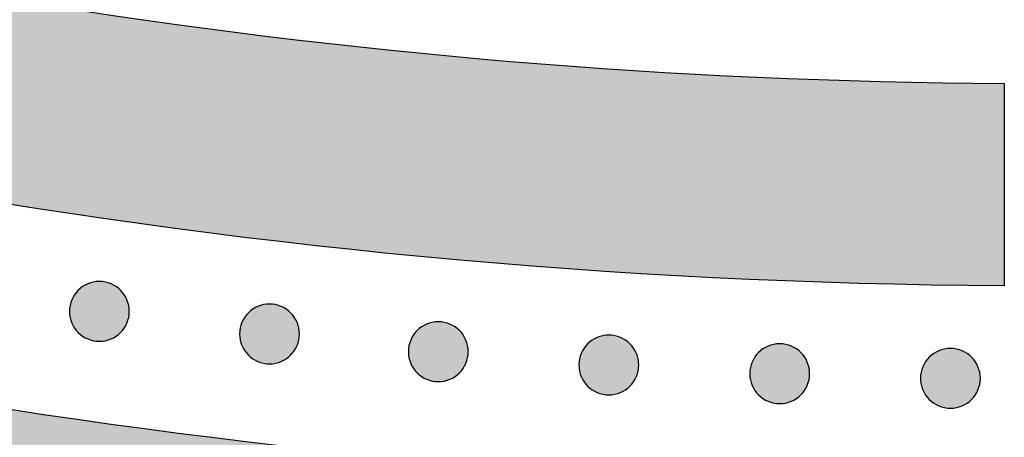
# Model space of a CAD drawing. Header units: millimetres. Extents: x -3873 to -97, y 912 to 4165.
# Tile 75 of 256: x -3389 to -3330, y 1060 to 1085. Entities that reach past the tile are written whole.
import ezdxf

# ---------------------------------------------------------------- set-up
doc = ezdxf.new("R2010")
doc.units = ezdxf.units.MM
doc.layers.add('pattern', color=7, linetype='Continuous', true_color=0x000000)

msp = doc.modelspace()

# ---------------------------------------------------------------- hatches: boundary and pattern name
at = {"layer": 'pattern'}
for points in [[(-3548.691, 1152.7), (-3542.831, 1148.543), (-3536.876, 1144.488), (-3530.828, 1140.537), (-3524.69, 1136.694), (-3518.465, 1132.962), (-3512.156, 1129.344), (-3505.766, 1125.842), (-3499.298, 1122.458), (-3492.755, 1119.196), (-3486.142, 1116.058), (-3479.461, 1113.046), (-3472.716, 1110.162), (-3465.91, 1107.409), (-3459.049, 1104.787), (-3452.134, 1102.299), (-3445.171, 1099.947), (-3438.164, 1097.731), (-3431.115, 1095.653), (-3424.03, 1093.714), (-3416.913, 1091.915), (-3409.767, 1090.256), (-3402.597, 1088.739), (-3395.408, 1087.363), (-3388.202, 1086.129), (-3380.985, 1085.038), (-3373.76, 1084.088), (-3366.532, 1083.279), (-3359.304, 1082.613), (-3352.082, 1082.087), (-3344.868, 1081.701), (-3337.668, 1081.454), (-3330.484, 1081.345), (-3330.494, 1069.345), (-3338.889, 1069.481), (-3347.308, 1069.801), (-3355.748, 1070.305), (-3364.201, 1070.996), (-3372.662, 1071.874), (-3381.124, 1072.941), (-3389.582, 1074.197), (-3398.028, 1075.643), (-3406.457, 1077.278), (-3414.862, 1079.103), (-3423.237, 1081.118), (-3431.576, 1083.32), (-3439.872, 1085.71), (-3448.118, 1088.286), (-3456.309, 1091.047), (-3464.439, 1093.99), (-3472.501, 1097.114), (-3480.489, 1100.416), (-3488.398, 1103.893), (-3496.221, 1107.543), (-3503.954, 1111.363), (-3511.59, 1115.348), (-3519.125, 1119.496), (-3526.553, 1123.802), (-3533.869, 1128.263), (-3541.07, 1132.874), (-3548.149, 1137.631), (-3555.104, 1142.529), (-3561.93, 1147.564), (-3568.623, 1152.729), (-3575.179, 1158.022), (-3581.596, 1163.435), (-3579.453, 1163.126), (-3577.313, 1162.767), (-3575.179, 1162.358), (-3573.052, 1161.901), (-3570.934, 1161.393), (-3568.827, 1160.838), (-3566.732, 1160.233), (-3564.65, 1159.58), (-3562.584, 1158.88), (-3560.536, 1158.132), (-3558.506, 1157.339), (-3556.496, 1156.499), (-3554.508, 1155.614), (-3552.544, 1154.686), (-3550.605, 1153.714)], [(-3590.496, 1155.268), (-3584.479, 1150.146), (-3578.344, 1145.129), (-3572.093, 1140.221), (-3565.729, 1135.426), (-3559.254, 1130.747), (-3552.673, 1126.189), (-3545.988, 1121.755), (-3539.203, 1117.448), (-3532.321, 1113.271), (-3525.347, 1109.229), (-3518.284, 1105.323), (-3511.136, 1101.557), (-3503.907, 1097.933), (-3496.602, 1094.454), (-3489.226, 1091.122), (-3481.781, 1087.94), (-3474.274, 1084.909), (-3466.708, 1082.031), (-3459.089, 1079.309), (-3451.421, 1076.742), (-3443.709, 1074.333), (-3435.958, 1072.083), (-3428.173, 1069.992), (-3420.358, 1068.061), (-3412.519, 1066.291), (-3404.66, 1064.682), (-3396.786, 1063.233), (-3388.903, 1061.945), (-3381.015, 1060.817), (-3373.126, 1059.85), (-3365.242, 1059.041), (-3357.368, 1058.39), (-3359.332, 1057.462), (-3361.326, 1056.585), (-3363.346, 1055.759), (-3365.392, 1054.987), (-3367.461, 1054.269), (-3369.551, 1053.606), (-3371.659, 1052.999), (-3373.784, 1052.448), (-3375.922, 1051.956), (-3378.073, 1051.521), (-3380.233, 1051.144), (-3382.399, 1050.826), (-3384.571, 1050.567), (-3386.744, 1050.366), (-3388.918, 1050.224), (-3391.089, 1050.14), (-3403.152, 1052.182), (-3415.186, 1054.591), (-3427.176, 1057.364), (-3439.104, 1060.502), (-3450.953, 1064.003), (-3462.709, 1067.863), (-3474.353, 1072.079), (-3485.871, 1076.645), (-3497.246, 1081.556), (-3508.463, 1086.804), (-3519.507, 1092.382), (-3530.364, 1098.281), (-3541.02, 1104.492), (-3551.462, 1111.004), (-3561.677, 1117.807), (-3571.654, 1124.888), (-3573.199, 1126.507), (-3574.702, 1128.171), (-3576.163, 1129.881), (-3577.579, 1131.633), (-3578.948, 1133.427), (-3580.268, 1135.26), (-3581.539, 1137.129), (-3582.757, 1139.035), (-3583.922, 1140.973), (-3585.033, 1142.942), (-3586.088, 1144.939), (-3587.086, 1146.962), (-3588.027, 1149.009), (-3588.909, 1151.078), (-3589.732, 1153.165)], [(-3382.893, 1066.571), (-3382.921, 1066.543), (-3382.95, 1066.516), (-3382.98, 1066.49), (-3383.011, 1066.463), (-3383.042, 1066.438), (-3383.075, 1066.412), (-3383.108, 1066.388), (-3383.142, 1066.364), (-3383.177, 1066.34), (-3383.213, 1066.318), (-3383.249, 1066.296), (-3383.287, 1066.274), (-3383.325, 1066.254), (-3383.363, 1066.234), (-3383.403, 1066.216), (-3383.443, 1066.198), (-3383.484, 1066.181), (-3383.525, 1066.165), (-3383.567, 1066.149), (-3383.61, 1066.135), (-3383.653, 1066.122), (-3383.696, 1066.11), (-3383.74, 1066.099), (-3383.784, 1066.09), (-3383.829, 1066.081), (-3383.874, 1066.073), (-3383.919, 1066.067), (-3383.965, 1066.062), (-3384.01, 1066.057), (-3384.056, 1066.055), (-3384.102, 1066.053), (-3384.148, 1066.052), (-3384.194, 1066.053), (-3384.24, 1066.055), (-3384.285, 1066.058), (-3384.331, 1066.062), (-3384.377, 1066.067), (-3384.422, 1066.074), (-3384.467, 1066.081), (-3384.511, 1066.09), (-3384.556, 1066.1), (-3384.6, 1066.111), (-3384.643, 1066.123), (-3384.686, 1066.136), (-3384.728, 1066.15), (-3384.77, 1066.166), (-3384.812, 1066.182), (-3384.852, 1066.199), (-3384.893, 1066.217), (-3384.932, 1066.236), (-3384.971, 1066.255), (-3385.009, 1066.276), (-3385.046, 1066.297), (-3385.082, 1066.319), (-3385.118, 1066.342), (-3385.153, 1066.365), (-3385.187, 1066.39), (-3385.22, 1066.414), (-3385.253, 1066.44), (-3385.284, 1066.465), (-3385.315, 1066.492), (-3385.345, 1066.518), (-3385.374, 1066.545), (-3385.402, 1066.573), (-3385.43, 1066.601), (-3385.457, 1066.63), (-3385.483, 1066.66), (-3385.51, 1066.691), (-3385.535, 1066.723), (-3385.561, 1066.755), (-3385.585, 1066.788), (-3385.609, 1066.822), (-3385.633, 1066.857), (-3385.655, 1066.893), (-3385.677, 1066.93), (-3385.698, 1066.967), (-3385.719, 1067.005), (-3385.739, 1067.044), (-3385.757, 1067.083), (-3385.775, 1067.123), (-3385.792, 1067.164), (-3385.808, 1067.205), (-3385.823, 1067.247), (-3385.837, 1067.29), (-3385.851, 1067.333), (-3385.863, 1067.376), (-3385.873, 1067.42), (-3385.883, 1067.465), (-3385.892, 1067.509), (-3385.9, 1067.554), (-3385.906, 1067.599), (-3385.911, 1067.645), (-3385.915, 1067.691), (-3385.918, 1067.736), (-3385.92, 1067.782), (-3385.921, 1067.828), (-3385.92, 1067.874), (-3385.918, 1067.92), (-3385.915, 1067.966), (-3385.911, 1068.011), (-3385.906, 1068.057), (-3385.899, 1068.102), (-3385.891, 1068.147), (-3385.883, 1068.192), (-3385.873, 1068.236), (-3385.862, 1068.28), (-3385.85, 1068.323), (-3385.837, 1068.366), (-3385.822, 1068.409), (-3385.807, 1068.451), (-3385.791, 1068.492), (-3385.774, 1068.533), (-3385.756, 1068.573), (-3385.737, 1068.612), (-3385.717, 1068.651), (-3385.697, 1068.689), (-3385.676, 1068.726), (-3385.654, 1068.763), (-3385.631, 1068.798), (-3385.607, 1068.833), (-3385.583, 1068.867), (-3385.559, 1068.901), (-3385.533, 1068.933), (-3385.508, 1068.965), (-3385.481, 1068.995), (-3385.455, 1069.025), (-3385.427, 1069.054), (-3385.4, 1069.082), (-3385.372, 1069.11), (-3385.343, 1069.137), (-3385.313, 1069.164), (-3385.282, 1069.19), (-3385.25, 1069.216), (-3385.218, 1069.241), (-3385.185, 1069.265), (-3385.15, 1069.289), (-3385.115, 1069.313), (-3385.08, 1069.336), (-3385.043, 1069.357), (-3385.006, 1069.379), (-3384.968, 1069.399), (-3384.929, 1069.419), (-3384.89, 1069.438), (-3384.85, 1069.456), (-3384.809, 1069.473), (-3384.767, 1069.489), (-3384.726, 1069.504), (-3384.683, 1069.518), (-3384.64, 1069.531), (-3384.597, 1069.543), (-3384.553, 1069.554), (-3384.508, 1069.564), (-3384.464, 1069.572), (-3384.419, 1069.58), (-3384.373, 1069.586), (-3384.328, 1069.592), (-3384.282, 1069.596), (-3384.237, 1069.599), (-3384.191, 1069.6), (-3384.145, 1069.601), (-3384.099, 1069.6), (-3384.053, 1069.598), (-3384.007, 1069.595), (-3383.962, 1069.591), (-3383.916, 1069.586), (-3383.871, 1069.579), (-3383.826, 1069.572), (-3383.781, 1069.563), (-3383.737, 1069.553), (-3383.693, 1069.542), (-3383.65, 1069.53), (-3383.607, 1069.517), (-3383.564, 1069.503), (-3383.522, 1069.488), (-3383.481, 1069.471), (-3383.44, 1069.454), (-3383.4, 1069.436), (-3383.361, 1069.417), (-3383.322, 1069.398), (-3383.284, 1069.377), (-3383.247, 1069.356), (-3383.21, 1069.334), (-3383.175, 1069.311), (-3383.14, 1069.288), (-3383.106, 1069.264), (-3383.072, 1069.239), (-3383.04, 1069.214), (-3383.008, 1069.188), (-3382.978, 1069.162), (-3382.948, 1069.135), (-3382.919, 1069.108), (-3382.891, 1069.08), (-3382.863, 1069.052), (-3382.836, 1069.023), (-3382.809, 1068.993), (-3382.783, 1068.962), (-3382.757, 1068.931), (-3382.732, 1068.898), (-3382.707, 1068.865), (-3382.683, 1068.831), (-3382.66, 1068.796), (-3382.637, 1068.76), (-3382.615, 1068.723), (-3382.594, 1068.686), (-3382.574, 1068.648), (-3382.554, 1068.609), (-3382.535, 1068.57), (-3382.517, 1068.53), (-3382.5, 1068.489), (-3382.484, 1068.448), (-3382.469, 1068.406), (-3382.455, 1068.363), (-3382.442, 1068.32), (-3382.43, 1068.277), (-3382.419, 1068.233), (-3382.409, 1068.189), (-3382.401, 1068.144), (-3382.393, 1068.099), (-3382.387, 1068.054), (-3382.381, 1068.008), (-3382.377, 1067.963), (-3382.374, 1067.917), (-3382.373, 1067.871), (-3382.372, 1067.825), (-3382.373, 1067.779), (-3382.374, 1067.733), (-3382.377, 1067.687), (-3382.382, 1067.642), (-3382.387, 1067.596), (-3382.394, 1067.551), (-3382.401, 1067.506), (-3382.41, 1067.461), (-3382.42, 1067.417), (-3382.431, 1067.373), (-3382.443, 1067.33), (-3382.456, 1067.287), (-3382.47, 1067.244), (-3382.485, 1067.203), (-3382.502, 1067.161), (-3382.519, 1067.12), (-3382.537, 1067.08), (-3382.555, 1067.041), (-3382.575, 1067.002), (-3382.596, 1066.964), (-3382.617, 1066.927), (-3382.639, 1066.891), (-3382.662, 1066.855), (-3382.685, 1066.82), (-3382.709, 1066.786), (-3382.734, 1066.753), (-3382.759, 1066.72), (-3382.785, 1066.689), (-3382.811, 1066.658), (-3382.838, 1066.628), (-3382.865, 1066.599)], [(-3372.804, 1065.234), (-3372.832, 1065.207), (-3372.861, 1065.18), (-3372.891, 1065.153), (-3372.922, 1065.127), (-3372.954, 1065.101), (-3372.986, 1065.076), (-3373.019, 1065.051), (-3373.054, 1065.027), (-3373.089, 1065.004), (-3373.124, 1064.981), (-3373.161, 1064.959), (-3373.198, 1064.938), (-3373.236, 1064.917), (-3373.275, 1064.898), (-3373.314, 1064.879), (-3373.354, 1064.861), (-3373.395, 1064.844), (-3373.437, 1064.828), (-3373.478, 1064.813), (-3373.521, 1064.799), (-3373.564, 1064.786), (-3373.607, 1064.774), (-3373.651, 1064.763), (-3373.696, 1064.753), (-3373.74, 1064.744), (-3373.785, 1064.737), (-3373.831, 1064.73), (-3373.876, 1064.725), (-3373.922, 1064.721), (-3373.967, 1064.718), (-3374.013, 1064.716), (-3374.059, 1064.716), (-3374.105, 1064.716), (-3374.151, 1064.718), (-3374.197, 1064.721), (-3374.243, 1064.725), (-3374.288, 1064.731), (-3374.333, 1064.737), (-3374.378, 1064.745), (-3374.423, 1064.754), (-3374.467, 1064.763), (-3374.511, 1064.774), (-3374.554, 1064.787), (-3374.597, 1064.8), (-3374.64, 1064.814), (-3374.682, 1064.829), (-3374.723, 1064.845), (-3374.764, 1064.862), (-3374.804, 1064.88), (-3374.843, 1064.899), (-3374.882, 1064.919), (-3374.92, 1064.939), (-3374.957, 1064.961), (-3374.994, 1064.983), (-3375.029, 1065.005), (-3375.064, 1065.029), (-3375.098, 1065.053), (-3375.132, 1065.078), (-3375.164, 1065.103), (-3375.196, 1065.129), (-3375.226, 1065.155), (-3375.256, 1065.182), (-3375.285, 1065.209), (-3375.313, 1065.236), (-3375.341, 1065.265), (-3375.368, 1065.294), (-3375.395, 1065.324), (-3375.421, 1065.354), (-3375.447, 1065.386), (-3375.472, 1065.418), (-3375.497, 1065.452), (-3375.521, 1065.486), (-3375.544, 1065.521), (-3375.567, 1065.556), (-3375.589, 1065.593), (-3375.61, 1065.63), (-3375.63, 1065.668), (-3375.65, 1065.707), (-3375.669, 1065.747), (-3375.687, 1065.787), (-3375.704, 1065.827), (-3375.72, 1065.869), (-3375.735, 1065.911), (-3375.749, 1065.953), (-3375.762, 1065.996), (-3375.774, 1066.04), (-3375.785, 1066.084), (-3375.795, 1066.128), (-3375.803, 1066.173), (-3375.811, 1066.217), (-3375.817, 1066.263), (-3375.823, 1066.308), (-3375.827, 1066.354), (-3375.83, 1066.4), (-3375.831, 1066.446), (-3375.832, 1066.491), (-3375.831, 1066.537), (-3375.83, 1066.583), (-3375.827, 1066.629), (-3375.822, 1066.675), (-3375.817, 1066.72), (-3375.811, 1066.765), (-3375.803, 1066.81), (-3375.794, 1066.855), (-3375.784, 1066.899), (-3375.773, 1066.943), (-3375.761, 1066.987), (-3375.748, 1067.03), (-3375.734, 1067.072), (-3375.719, 1067.114), (-3375.703, 1067.155), (-3375.685, 1067.196), (-3375.667, 1067.236), (-3375.649, 1067.276), (-3375.629, 1067.314), (-3375.608, 1067.352), (-3375.587, 1067.389), (-3375.565, 1067.426), (-3375.542, 1067.462), (-3375.519, 1067.497), (-3375.495, 1067.531), (-3375.47, 1067.564), (-3375.445, 1067.596), (-3375.419, 1067.628), (-3375.393, 1067.659), (-3375.366, 1067.688), (-3375.339, 1067.717), (-3375.311, 1067.746), (-3375.283, 1067.773), (-3375.254, 1067.8), (-3375.224, 1067.827), (-3375.193, 1067.853), (-3375.162, 1067.879), (-3375.129, 1067.904), (-3375.096, 1067.929), (-3375.062, 1067.953), (-3375.027, 1067.976), (-3374.991, 1067.999), (-3374.955, 1068.021), (-3374.917, 1068.042), (-3374.879, 1068.063), (-3374.841, 1068.082), (-3374.801, 1068.101), (-3374.761, 1068.119), (-3374.72, 1068.136), (-3374.679, 1068.152), (-3374.637, 1068.167), (-3374.594, 1068.181), (-3374.551, 1068.194), (-3374.508, 1068.206), (-3374.464, 1068.217), (-3374.42, 1068.227), (-3374.375, 1068.236), (-3374.33, 1068.243), (-3374.285, 1068.25), (-3374.239, 1068.255), (-3374.194, 1068.259), (-3374.148, 1068.262), (-3374.102, 1068.264), (-3374.056, 1068.264), (-3374.01, 1068.264), (-3373.964, 1068.262), (-3373.919, 1068.259), (-3373.873, 1068.255), (-3373.827, 1068.249), (-3373.782, 1068.243), (-3373.737, 1068.235), (-3373.693, 1068.226), (-3373.648, 1068.216), (-3373.604, 1068.205), (-3373.561, 1068.193), (-3373.518, 1068.18), (-3373.476, 1068.166), (-3373.434, 1068.151), (-3373.392, 1068.135), (-3373.352, 1068.118), (-3373.312, 1068.1), (-3373.272, 1068.081), (-3373.233, 1068.061), (-3373.195, 1068.041), (-3373.158, 1068.019), (-3373.122, 1067.997), (-3373.086, 1067.974), (-3373.051, 1067.951), (-3373.017, 1067.927), (-3372.984, 1067.902), (-3372.951, 1067.877), (-3372.92, 1067.851), (-3372.889, 1067.825), (-3372.859, 1067.798), (-3372.83, 1067.771), (-3372.802, 1067.743), (-3372.775, 1067.715), (-3372.747, 1067.686), (-3372.721, 1067.656), (-3372.694, 1067.626), (-3372.669, 1067.594), (-3372.644, 1067.561), (-3372.619, 1067.528), (-3372.595, 1067.494), (-3372.572, 1067.459), (-3372.549, 1067.423), (-3372.527, 1067.387), (-3372.506, 1067.35), (-3372.485, 1067.311), (-3372.465, 1067.273), (-3372.447, 1067.233), (-3372.429, 1067.193), (-3372.412, 1067.152), (-3372.396, 1067.111), (-3372.381, 1067.069), (-3372.367, 1067.027), (-3372.354, 1066.984), (-3372.342, 1066.94), (-3372.331, 1066.896), (-3372.321, 1066.852), (-3372.312, 1066.807), (-3372.304, 1066.762), (-3372.298, 1066.717), (-3372.293, 1066.672), (-3372.289, 1066.626), (-3372.286, 1066.58), (-3372.284, 1066.534), (-3372.283, 1066.488), (-3372.284, 1066.442), (-3372.286, 1066.397), (-3372.289, 1066.351), (-3372.293, 1066.305), (-3372.298, 1066.26), (-3372.305, 1066.214), (-3372.313, 1066.169), (-3372.321, 1066.125), (-3372.331, 1066.081), (-3372.342, 1066.037), (-3372.354, 1065.993), (-3372.368, 1065.95), (-3372.382, 1065.908), (-3372.397, 1065.866), (-3372.413, 1065.824), (-3372.43, 1065.784), (-3372.448, 1065.744), (-3372.467, 1065.704), (-3372.487, 1065.666), (-3372.507, 1065.628), (-3372.528, 1065.59), (-3372.55, 1065.554), (-3372.573, 1065.518), (-3372.597, 1065.483), (-3372.621, 1065.449), (-3372.645, 1065.416), (-3372.671, 1065.383), (-3372.696, 1065.352), (-3372.723, 1065.321), (-3372.749, 1065.291), (-3372.777, 1065.262)], [(-3362.795, 1064.183), (-3362.824, 1064.155), (-3362.853, 1064.128), (-3362.883, 1064.102), (-3362.913, 1064.075), (-3362.945, 1064.05), (-3362.977, 1064.024), (-3363.011, 1064), (-3363.045, 1063.976), (-3363.08, 1063.952), (-3363.116, 1063.93), (-3363.152, 1063.908), (-3363.189, 1063.886), (-3363.227, 1063.866), (-3363.266, 1063.846), (-3363.306, 1063.828), (-3363.346, 1063.81), (-3363.386, 1063.793), (-3363.428, 1063.777), (-3363.47, 1063.762), (-3363.512, 1063.747), (-3363.555, 1063.734), (-3363.599, 1063.722), (-3363.643, 1063.711), (-3363.687, 1063.702), (-3363.732, 1063.693), (-3363.777, 1063.685), (-3363.822, 1063.679), (-3363.867, 1063.674), (-3363.913, 1063.67), (-3363.959, 1063.667), (-3364.005, 1063.665), (-3364.051, 1063.664), (-3364.096, 1063.665), (-3364.142, 1063.667), (-3364.188, 1063.67), (-3364.234, 1063.674), (-3364.279, 1063.679), (-3364.324, 1063.686), (-3364.369, 1063.694), (-3364.414, 1063.702), (-3364.458, 1063.712), (-3364.502, 1063.723), (-3364.546, 1063.735), (-3364.589, 1063.748), (-3364.631, 1063.763), (-3364.673, 1063.778), (-3364.714, 1063.794), (-3364.755, 1063.811), (-3364.795, 1063.829), (-3364.835, 1063.848), (-3364.873, 1063.867), (-3364.911, 1063.888), (-3364.949, 1063.909), (-3364.985, 1063.931), (-3365.021, 1063.954), (-3365.056, 1063.978), (-3365.09, 1064.002), (-3365.123, 1064.026), (-3365.155, 1064.052), (-3365.187, 1064.077), (-3365.218, 1064.104), (-3365.248, 1064.13), (-3365.277, 1064.158), (-3365.305, 1064.185), (-3365.332, 1064.213), (-3365.359, 1064.242), (-3365.386, 1064.272), (-3365.412, 1064.303), (-3365.438, 1064.335), (-3365.463, 1064.367), (-3365.488, 1064.4), (-3365.512, 1064.435), (-3365.535, 1064.469), (-3365.558, 1064.505), (-3365.58, 1064.542), (-3365.601, 1064.579), (-3365.622, 1064.617), (-3365.641, 1064.656), (-3365.66, 1064.695), (-3365.678, 1064.735), (-3365.695, 1064.776), (-3365.711, 1064.817), (-3365.726, 1064.859), (-3365.74, 1064.902), (-3365.753, 1064.945), (-3365.765, 1064.988), (-3365.776, 1065.032), (-3365.786, 1065.077), (-3365.795, 1065.121), (-3365.802, 1065.166), (-3365.809, 1065.211), (-3365.814, 1065.257), (-3365.818, 1065.303), (-3365.821, 1065.348), (-3365.823, 1065.394), (-3365.823, 1065.44), (-3365.823, 1065.486), (-3365.821, 1065.532), (-3365.818, 1065.578), (-3365.814, 1065.623), (-3365.808, 1065.669), (-3365.802, 1065.714), (-3365.794, 1065.759), (-3365.785, 1065.804), (-3365.775, 1065.848), (-3365.764, 1065.892), (-3365.752, 1065.935), (-3365.739, 1065.978), (-3365.725, 1066.021), (-3365.71, 1066.063), (-3365.694, 1066.104), (-3365.677, 1066.145), (-3365.659, 1066.185), (-3365.64, 1066.224), (-3365.62, 1066.263), (-3365.6, 1066.301), (-3365.578, 1066.338), (-3365.556, 1066.375), (-3365.533, 1066.41), (-3365.51, 1066.445), (-3365.486, 1066.479), (-3365.461, 1066.513), (-3365.436, 1066.545), (-3365.41, 1066.577), (-3365.384, 1066.607), (-3365.357, 1066.637), (-3365.33, 1066.666), (-3365.302, 1066.694), (-3365.274, 1066.722), (-3365.245, 1066.749), (-3365.215, 1066.776), (-3365.185, 1066.802), (-3365.153, 1066.828), (-3365.121, 1066.853), (-3365.087, 1066.877), (-3365.053, 1066.901), (-3365.018, 1066.925), (-3364.982, 1066.948), (-3364.946, 1066.97), (-3364.909, 1066.991), (-3364.871, 1067.011), (-3364.832, 1067.031), (-3364.792, 1067.05), (-3364.752, 1067.068), (-3364.712, 1067.085), (-3364.67, 1067.101), (-3364.628, 1067.116), (-3364.586, 1067.13), (-3364.543, 1067.143), (-3364.499, 1067.155), (-3364.455, 1067.166), (-3364.411, 1067.176), (-3364.366, 1067.184), (-3364.321, 1067.192), (-3364.276, 1067.198), (-3364.231, 1067.204), (-3364.185, 1067.208), (-3364.139, 1067.211), (-3364.093, 1067.212), (-3364.047, 1067.213), (-3364.001, 1067.212), (-3363.956, 1067.21), (-3363.91, 1067.207), (-3363.864, 1067.203), (-3363.819, 1067.198), (-3363.773, 1067.191), (-3363.729, 1067.184), (-3363.684, 1067.175), (-3363.64, 1067.165), (-3363.596, 1067.154), (-3363.552, 1067.142), (-3363.509, 1067.129), (-3363.467, 1067.115), (-3363.425, 1067.1), (-3363.384, 1067.083), (-3363.343, 1067.066), (-3363.303, 1067.048), (-3363.263, 1067.03), (-3363.225, 1067.01), (-3363.187, 1066.989), (-3363.149, 1066.968), (-3363.113, 1066.946), (-3363.077, 1066.923), (-3363.042, 1066.9), (-3363.008, 1066.876), (-3362.975, 1066.851), (-3362.943, 1066.826), (-3362.911, 1066.8), (-3362.88, 1066.774), (-3362.85, 1066.747), (-3362.821, 1066.72), (-3362.793, 1066.692), (-3362.766, 1066.664), (-3362.739, 1066.635), (-3362.712, 1066.605), (-3362.686, 1066.574), (-3362.66, 1066.543), (-3362.635, 1066.51), (-3362.61, 1066.477), (-3362.586, 1066.443), (-3362.563, 1066.408), (-3362.54, 1066.372), (-3362.518, 1066.336), (-3362.497, 1066.298), (-3362.476, 1066.26), (-3362.457, 1066.221), (-3362.438, 1066.182), (-3362.42, 1066.142), (-3362.403, 1066.101), (-3362.387, 1066.06), (-3362.372, 1066.018), (-3362.358, 1065.975), (-3362.345, 1065.932), (-3362.333, 1065.889), (-3362.322, 1065.845), (-3362.312, 1065.801), (-3362.303, 1065.756), (-3362.296, 1065.711), (-3362.289, 1065.666), (-3362.284, 1065.62), (-3362.28, 1065.575), (-3362.277, 1065.529), (-3362.275, 1065.483), (-3362.275, 1065.437), (-3362.275, 1065.391), (-3362.277, 1065.345), (-3362.28, 1065.299), (-3362.284, 1065.254), (-3362.29, 1065.208), (-3362.296, 1065.163), (-3362.304, 1065.118), (-3362.313, 1065.074), (-3362.323, 1065.029), (-3362.334, 1064.985), (-3362.346, 1064.942), (-3362.359, 1064.899), (-3362.373, 1064.856), (-3362.388, 1064.815), (-3362.404, 1064.773), (-3362.421, 1064.732), (-3362.439, 1064.692), (-3362.458, 1064.653), (-3362.478, 1064.614), (-3362.498, 1064.576), (-3362.52, 1064.539), (-3362.542, 1064.503), (-3362.564, 1064.467), (-3362.588, 1064.432), (-3362.612, 1064.398), (-3362.637, 1064.365), (-3362.662, 1064.332), (-3362.688, 1064.301), (-3362.714, 1064.27), (-3362.741, 1064.24), (-3362.768, 1064.211)], [(-3352.684, 1063.394), (-3352.712, 1063.367), (-3352.741, 1063.339), (-3352.771, 1063.313), (-3352.802, 1063.286), (-3352.833, 1063.261), (-3352.866, 1063.236), (-3352.899, 1063.211), (-3352.933, 1063.187), (-3352.968, 1063.164), (-3353.004, 1063.141), (-3353.04, 1063.119), (-3353.078, 1063.098), (-3353.116, 1063.077), (-3353.154, 1063.057), (-3353.194, 1063.039), (-3353.234, 1063.021), (-3353.275, 1063.004), (-3353.316, 1062.988), (-3353.358, 1062.973), (-3353.401, 1062.959), (-3353.444, 1062.946), (-3353.487, 1062.934), (-3353.531, 1062.923), (-3353.575, 1062.913), (-3353.62, 1062.904), (-3353.665, 1062.896), (-3353.71, 1062.89), (-3353.756, 1062.885), (-3353.801, 1062.881), (-3353.847, 1062.878), (-3353.893, 1062.876), (-3353.939, 1062.875), (-3353.985, 1062.876), (-3354.031, 1062.878), (-3354.076, 1062.881), (-3354.122, 1062.885), (-3354.168, 1062.89), (-3354.213, 1062.897), (-3354.258, 1062.905), (-3354.302, 1062.913), (-3354.347, 1062.923), (-3354.391, 1062.934), (-3354.434, 1062.946), (-3354.477, 1062.96), (-3354.519, 1062.974), (-3354.561, 1062.989), (-3354.603, 1063.005), (-3354.643, 1063.022), (-3354.683, 1063.04), (-3354.723, 1063.059), (-3354.762, 1063.079), (-3354.8, 1063.099), (-3354.837, 1063.12), (-3354.873, 1063.142), (-3354.909, 1063.165), (-3354.944, 1063.189), (-3354.978, 1063.213), (-3355.011, 1063.237), (-3355.044, 1063.263), (-3355.075, 1063.288), (-3355.106, 1063.315), (-3355.136, 1063.341), (-3355.165, 1063.369), (-3355.193, 1063.396), (-3355.221, 1063.424), (-3355.248, 1063.453), (-3355.274, 1063.483), (-3355.301, 1063.514), (-3355.326, 1063.546), (-3355.351, 1063.578), (-3355.376, 1063.612), (-3355.4, 1063.646), (-3355.424, 1063.681), (-3355.446, 1063.716), (-3355.468, 1063.753), (-3355.489, 1063.79), (-3355.51, 1063.828), (-3355.53, 1063.867), (-3355.548, 1063.906), (-3355.566, 1063.946), (-3355.583, 1063.987), (-3355.599, 1064.029), (-3355.614, 1064.071), (-3355.628, 1064.113), (-3355.641, 1064.156), (-3355.653, 1064.199), (-3355.664, 1064.243), (-3355.674, 1064.288), (-3355.683, 1064.332), (-3355.691, 1064.377), (-3355.697, 1064.423), (-3355.702, 1064.468), (-3355.706, 1064.514), (-3355.709, 1064.559), (-3355.711, 1064.605), (-3355.712, 1064.651), (-3355.711, 1064.697), (-3355.709, 1064.743), (-3355.706, 1064.789), (-3355.702, 1064.835), (-3355.697, 1064.88), (-3355.69, 1064.925), (-3355.682, 1064.97), (-3355.674, 1065.015), (-3355.664, 1065.059), (-3355.653, 1065.103), (-3355.641, 1065.146), (-3355.628, 1065.189), (-3355.613, 1065.232), (-3355.598, 1065.274), (-3355.582, 1065.315), (-3355.565, 1065.356), (-3355.547, 1065.396), (-3355.528, 1065.435), (-3355.508, 1065.474), (-3355.488, 1065.512), (-3355.467, 1065.549), (-3355.445, 1065.586), (-3355.422, 1065.621), (-3355.398, 1065.656), (-3355.374, 1065.69), (-3355.35, 1065.724), (-3355.324, 1065.756), (-3355.299, 1065.788), (-3355.272, 1065.818), (-3355.246, 1065.848), (-3355.218, 1065.877), (-3355.191, 1065.905), (-3355.163, 1065.933), (-3355.134, 1065.96), (-3355.104, 1065.987), (-3355.073, 1066.013), (-3355.041, 1066.039), (-3355.009, 1066.064), (-3354.976, 1066.089), (-3354.941, 1066.113), (-3354.906, 1066.136), (-3354.871, 1066.159), (-3354.834, 1066.181), (-3354.797, 1066.202), (-3354.759, 1066.222), (-3354.72, 1066.242), (-3354.681, 1066.261), (-3354.641, 1066.279), (-3354.6, 1066.296), (-3354.558, 1066.312), (-3354.517, 1066.327), (-3354.474, 1066.341), (-3354.431, 1066.354), (-3354.388, 1066.366), (-3354.344, 1066.377), (-3354.299, 1066.387), (-3354.255, 1066.395), (-3354.21, 1066.403), (-3354.164, 1066.409), (-3354.119, 1066.415), (-3354.073, 1066.419), (-3354.028, 1066.422), (-3353.982, 1066.423), (-3353.936, 1066.424), (-3353.89, 1066.423), (-3353.844, 1066.422), (-3353.798, 1066.419), (-3353.753, 1066.414), (-3353.707, 1066.409), (-3353.662, 1066.403), (-3353.617, 1066.395), (-3353.572, 1066.386), (-3353.528, 1066.376), (-3353.484, 1066.365), (-3353.441, 1066.353), (-3353.398, 1066.34), (-3353.355, 1066.326), (-3353.313, 1066.311), (-3353.272, 1066.295), (-3353.231, 1066.277), (-3353.191, 1066.259), (-3353.152, 1066.241), (-3353.113, 1066.221), (-3353.075, 1066.2), (-3353.038, 1066.179), (-3353.001, 1066.157), (-3352.966, 1066.134), (-3352.931, 1066.111), (-3352.897, 1066.087), (-3352.863, 1066.062), (-3352.831, 1066.037), (-3352.799, 1066.011), (-3352.769, 1065.985), (-3352.739, 1065.958), (-3352.71, 1065.931), (-3352.682, 1065.903), (-3352.654, 1065.875), (-3352.627, 1065.846), (-3352.6, 1065.816), (-3352.574, 1065.785), (-3352.548, 1065.754), (-3352.523, 1065.721), (-3352.498, 1065.688), (-3352.474, 1065.654), (-3352.451, 1065.619), (-3352.428, 1065.583), (-3352.406, 1065.547), (-3352.385, 1065.509), (-3352.365, 1065.471), (-3352.345, 1065.433), (-3352.326, 1065.393), (-3352.308, 1065.353), (-3352.291, 1065.312), (-3352.275, 1065.271), (-3352.26, 1065.229), (-3352.246, 1065.186), (-3352.233, 1065.143), (-3352.221, 1065.1), (-3352.21, 1065.056), (-3352.2, 1065.012), (-3352.192, 1064.967), (-3352.184, 1064.922), (-3352.178, 1064.877), (-3352.172, 1064.831), (-3352.168, 1064.786), (-3352.165, 1064.74), (-3352.164, 1064.694), (-3352.163, 1064.648), (-3352.164, 1064.602), (-3352.165, 1064.556), (-3352.168, 1064.511), (-3352.173, 1064.465), (-3352.178, 1064.419), (-3352.184, 1064.374), (-3352.192, 1064.329), (-3352.201, 1064.285), (-3352.211, 1064.24), (-3352.222, 1064.196), (-3352.234, 1064.153), (-3352.247, 1064.11), (-3352.261, 1064.068), (-3352.276, 1064.026), (-3352.292, 1063.984), (-3352.31, 1063.944), (-3352.328, 1063.904), (-3352.346, 1063.864), (-3352.366, 1063.825), (-3352.387, 1063.787), (-3352.408, 1063.75), (-3352.43, 1063.714), (-3352.453, 1063.678), (-3352.476, 1063.643), (-3352.5, 1063.609), (-3352.525, 1063.576), (-3352.55, 1063.543), (-3352.576, 1063.512), (-3352.602, 1063.481), (-3352.629, 1063.451), (-3352.656, 1063.422)], [(-3342.549, 1062.879), (-3342.577, 1062.851), (-3342.606, 1062.824), (-3342.636, 1062.798), (-3342.667, 1062.771), (-3342.699, 1062.746), (-3342.731, 1062.72), (-3342.764, 1062.696), (-3342.799, 1062.672), (-3342.834, 1062.648), (-3342.869, 1062.626), (-3342.906, 1062.604), (-3342.943, 1062.582), (-3342.981, 1062.562), (-3343.02, 1062.542), (-3343.059, 1062.524), (-3343.099, 1062.506), (-3343.14, 1062.489), (-3343.182, 1062.473), (-3343.223, 1062.458), (-3343.266, 1062.443), (-3343.309, 1062.43), (-3343.352, 1062.418), (-3343.396, 1062.408), (-3343.441, 1062.398), (-3343.485, 1062.389), (-3343.53, 1062.381), (-3343.576, 1062.375), (-3343.621, 1062.37), (-3343.667, 1062.366), (-3343.712, 1062.363), (-3343.758, 1062.361), (-3343.804, 1062.36), (-3343.85, 1062.361), (-3343.896, 1062.363), (-3343.942, 1062.366), (-3343.987, 1062.37), (-3344.033, 1062.375), (-3344.078, 1062.382), (-3344.123, 1062.39), (-3344.168, 1062.398), (-3344.212, 1062.408), (-3344.256, 1062.419), (-3344.299, 1062.431), (-3344.342, 1062.444), (-3344.385, 1062.459), (-3344.427, 1062.474), (-3344.468, 1062.49), (-3344.509, 1062.507), (-3344.549, 1062.525), (-3344.588, 1062.544), (-3344.627, 1062.563), (-3344.665, 1062.584), (-3344.702, 1062.605), (-3344.739, 1062.627), (-3344.774, 1062.65), (-3344.809, 1062.674), (-3344.843, 1062.698), (-3344.877, 1062.722), (-3344.909, 1062.748), (-3344.941, 1062.773), (-3344.971, 1062.8), (-3345.001, 1062.826), (-3345.03, 1062.854), (-3345.058, 1062.881), (-3345.086, 1062.909), (-3345.113, 1062.938), (-3345.14, 1062.968), (-3345.166, 1062.999), (-3345.192, 1063.031), (-3345.217, 1063.063), (-3345.242, 1063.096), (-3345.266, 1063.131), (-3345.289, 1063.165), (-3345.312, 1063.201), (-3345.334, 1063.238), (-3345.355, 1063.275), (-3345.375, 1063.313), (-3345.395, 1063.352), (-3345.414, 1063.391), (-3345.432, 1063.431), (-3345.449, 1063.472), (-3345.465, 1063.513), (-3345.48, 1063.555), (-3345.494, 1063.598), (-3345.507, 1063.641), (-3345.519, 1063.684), (-3345.53, 1063.728), (-3345.54, 1063.773), (-3345.548, 1063.817), (-3345.556, 1063.862), (-3345.562, 1063.907), (-3345.568, 1063.953), (-3345.572, 1063.999), (-3345.575, 1064.044), (-3345.576, 1064.09), (-3345.577, 1064.136), (-3345.576, 1064.182), (-3345.575, 1064.228), (-3345.572, 1064.274), (-3345.567, 1064.319), (-3345.562, 1064.365), (-3345.555, 1064.41), (-3345.548, 1064.455), (-3345.539, 1064.5), (-3345.529, 1064.544), (-3345.518, 1064.588), (-3345.506, 1064.631), (-3345.493, 1064.674), (-3345.479, 1064.717), (-3345.464, 1064.759), (-3345.447, 1064.8), (-3345.43, 1064.841), (-3345.412, 1064.881), (-3345.394, 1064.92), (-3345.374, 1064.959), (-3345.353, 1064.997), (-3345.332, 1065.034), (-3345.31, 1065.071), (-3345.287, 1065.106), (-3345.264, 1065.141), (-3345.24, 1065.175), (-3345.215, 1065.209), (-3345.19, 1065.241), (-3345.164, 1065.273), (-3345.138, 1065.303), (-3345.111, 1065.333), (-3345.084, 1065.362), (-3345.056, 1065.39), (-3345.028, 1065.418), (-3344.999, 1065.445), (-3344.969, 1065.472), (-3344.938, 1065.498), (-3344.907, 1065.524), (-3344.874, 1065.549), (-3344.841, 1065.573), (-3344.807, 1065.597), (-3344.772, 1065.621), (-3344.736, 1065.644), (-3344.7, 1065.666), (-3344.662, 1065.687), (-3344.624, 1065.707), (-3344.586, 1065.727), (-3344.546, 1065.746), (-3344.506, 1065.764), (-3344.465, 1065.781), (-3344.424, 1065.797), (-3344.382, 1065.812), (-3344.339, 1065.826), (-3344.296, 1065.839), (-3344.253, 1065.851), (-3344.209, 1065.862), (-3344.165, 1065.872), (-3344.12, 1065.88), (-3344.075, 1065.888), (-3344.03, 1065.894), (-3343.984, 1065.9), (-3343.939, 1065.904), (-3343.893, 1065.907), (-3343.847, 1065.908), (-3343.801, 1065.909), (-3343.755, 1065.908), (-3343.709, 1065.906), (-3343.664, 1065.903), (-3343.618, 1065.899), (-3343.572, 1065.894), (-3343.527, 1065.887), (-3343.482, 1065.88), (-3343.438, 1065.871), (-3343.393, 1065.861), (-3343.349, 1065.85), (-3343.306, 1065.838), (-3343.263, 1065.825), (-3343.221, 1065.811), (-3343.179, 1065.796), (-3343.137, 1065.779), (-3343.097, 1065.762), (-3343.056, 1065.744), (-3343.017, 1065.726), (-3342.978, 1065.706), (-3342.94, 1065.685), (-3342.903, 1065.664), (-3342.867, 1065.642), (-3342.831, 1065.619), (-3342.796, 1065.596), (-3342.762, 1065.572), (-3342.729, 1065.547), (-3342.696, 1065.522), (-3342.665, 1065.496), (-3342.634, 1065.47), (-3342.604, 1065.443), (-3342.575, 1065.416), (-3342.547, 1065.388), (-3342.519, 1065.36), (-3342.492, 1065.331), (-3342.466, 1065.301), (-3342.439, 1065.27), (-3342.414, 1065.239), (-3342.388, 1065.206), (-3342.364, 1065.173), (-3342.34, 1065.139), (-3342.316, 1065.104), (-3342.294, 1065.068), (-3342.272, 1065.032), (-3342.251, 1064.994), (-3342.23, 1064.956), (-3342.21, 1064.917), (-3342.192, 1064.878), (-3342.174, 1064.838), (-3342.157, 1064.797), (-3342.141, 1064.756), (-3342.126, 1064.714), (-3342.112, 1064.671), (-3342.098, 1064.628), (-3342.086, 1064.585), (-3342.076, 1064.541), (-3342.066, 1064.497), (-3342.057, 1064.452), (-3342.049, 1064.407), (-3342.043, 1064.362), (-3342.038, 1064.316), (-3342.034, 1064.271), (-3342.031, 1064.225), (-3342.029, 1064.179), (-3342.028, 1064.133), (-3342.029, 1064.087), (-3342.031, 1064.041), (-3342.034, 1063.996), (-3342.038, 1063.95), (-3342.043, 1063.904), (-3342.05, 1063.859), (-3342.058, 1063.814), (-3342.066, 1063.77), (-3342.076, 1063.725), (-3342.087, 1063.681), (-3342.099, 1063.638), (-3342.112, 1063.595), (-3342.127, 1063.552), (-3342.142, 1063.511), (-3342.158, 1063.469), (-3342.175, 1063.429), (-3342.193, 1063.388), (-3342.212, 1063.349), (-3342.232, 1063.31), (-3342.252, 1063.272), (-3342.273, 1063.235), (-3342.295, 1063.199), (-3342.318, 1063.163), (-3342.342, 1063.128), (-3342.366, 1063.094), (-3342.39, 1063.061), (-3342.416, 1063.028), (-3342.441, 1062.997), (-3342.468, 1062.966), (-3342.494, 1062.936), (-3342.522, 1062.907)], [(-3332.426, 1062.604), (-3332.454, 1062.576), (-3332.483, 1062.549), (-3332.513, 1062.522), (-3332.544, 1062.496), (-3332.575, 1062.47), (-3332.608, 1062.445), (-3332.641, 1062.421), (-3332.675, 1062.397), (-3332.71, 1062.373), (-3332.746, 1062.35), (-3332.782, 1062.328), (-3332.82, 1062.307), (-3332.858, 1062.287), (-3332.896, 1062.267), (-3332.936, 1062.248), (-3332.976, 1062.23), (-3333.017, 1062.213), (-3333.058, 1062.197), (-3333.1, 1062.182), (-3333.143, 1062.168), (-3333.186, 1062.155), (-3333.229, 1062.143), (-3333.273, 1062.132), (-3333.317, 1062.122), (-3333.362, 1062.114), (-3333.407, 1062.106), (-3333.452, 1062.1), (-3333.498, 1062.094), (-3333.543, 1062.09), (-3333.589, 1062.087), (-3333.635, 1062.086), (-3333.681, 1062.085), (-3333.727, 1062.086), (-3333.773, 1062.088), (-3333.818, 1062.091), (-3333.864, 1062.095), (-3333.91, 1062.1), (-3333.955, 1062.107), (-3334, 1062.114), (-3334.044, 1062.123), (-3334.089, 1062.133), (-3334.133, 1062.144), (-3334.176, 1062.156), (-3334.219, 1062.169), (-3334.261, 1062.183), (-3334.303, 1062.198), (-3334.345, 1062.215), (-3334.385, 1062.232), (-3334.426, 1062.25), (-3334.465, 1062.268), (-3334.504, 1062.288), (-3334.542, 1062.309), (-3334.579, 1062.33), (-3334.615, 1062.352), (-3334.651, 1062.375), (-3334.686, 1062.398), (-3334.72, 1062.422), (-3334.753, 1062.447), (-3334.786, 1062.472), (-3334.817, 1062.498), (-3334.848, 1062.524), (-3334.878, 1062.551), (-3334.907, 1062.578), (-3334.935, 1062.606), (-3334.963, 1062.634), (-3334.99, 1062.663), (-3335.016, 1062.693), (-3335.043, 1062.724), (-3335.068, 1062.755), (-3335.094, 1062.788), (-3335.118, 1062.821), (-3335.142, 1062.855), (-3335.166, 1062.89), (-3335.188, 1062.926), (-3335.21, 1062.962), (-3335.231, 1063), (-3335.252, 1063.038), (-3335.272, 1063.077), (-3335.29, 1063.116), (-3335.308, 1063.156), (-3335.325, 1063.197), (-3335.341, 1063.238), (-3335.356, 1063.28), (-3335.37, 1063.323), (-3335.384, 1063.366), (-3335.396, 1063.409), (-3335.406, 1063.453), (-3335.416, 1063.497), (-3335.425, 1063.542), (-3335.433, 1063.587), (-3335.439, 1063.632), (-3335.444, 1063.678), (-3335.448, 1063.723), (-3335.451, 1063.769), (-3335.453, 1063.815), (-3335.454, 1063.861), (-3335.453, 1063.907), (-3335.451, 1063.953), (-3335.448, 1063.998), (-3335.444, 1064.044), (-3335.439, 1064.09), (-3335.432, 1064.135), (-3335.424, 1064.18), (-3335.416, 1064.224), (-3335.406, 1064.269), (-3335.395, 1064.313), (-3335.383, 1064.356), (-3335.37, 1064.399), (-3335.355, 1064.442), (-3335.34, 1064.483), (-3335.324, 1064.525), (-3335.307, 1064.565), (-3335.289, 1064.606), (-3335.27, 1064.645), (-3335.251, 1064.684), (-3335.23, 1064.722), (-3335.209, 1064.759), (-3335.187, 1064.795), (-3335.164, 1064.831), (-3335.14, 1064.866), (-3335.116, 1064.9), (-3335.092, 1064.933), (-3335.066, 1064.966), (-3335.041, 1064.997), (-3335.014, 1065.028), (-3334.988, 1065.058), (-3334.96, 1065.087), (-3334.933, 1065.115), (-3334.905, 1065.143), (-3334.876, 1065.17), (-3334.846, 1065.196), (-3334.815, 1065.223), (-3334.783, 1065.248), (-3334.751, 1065.274), (-3334.718, 1065.298), (-3334.683, 1065.322), (-3334.648, 1065.346), (-3334.613, 1065.368), (-3334.576, 1065.39), (-3334.539, 1065.412), (-3334.501, 1065.432), (-3334.462, 1065.452), (-3334.423, 1065.47), (-3334.383, 1065.488), (-3334.342, 1065.505), (-3334.301, 1065.521), (-3334.259, 1065.536), (-3334.216, 1065.551), (-3334.173, 1065.564), (-3334.13, 1065.576), (-3334.086, 1065.586), (-3334.041, 1065.596), (-3333.997, 1065.605), (-3333.952, 1065.613), (-3333.907, 1065.619), (-3333.861, 1065.624), (-3333.815, 1065.628), (-3333.77, 1065.631), (-3333.724, 1065.633), (-3333.678, 1065.634), (-3333.632, 1065.633), (-3333.586, 1065.631), (-3333.54, 1065.628), (-3333.495, 1065.624), (-3333.449, 1065.619), (-3333.404, 1065.612), (-3333.359, 1065.604), (-3333.314, 1065.596), (-3333.27, 1065.586), (-3333.226, 1065.575), (-3333.183, 1065.563), (-3333.14, 1065.55), (-3333.097, 1065.535), (-3333.055, 1065.52), (-3333.014, 1065.504), (-3332.973, 1065.487), (-3332.933, 1065.469), (-3332.894, 1065.45), (-3332.855, 1065.431), (-3332.817, 1065.41), (-3332.78, 1065.389), (-3332.743, 1065.367), (-3332.708, 1065.344), (-3332.673, 1065.32), (-3332.639, 1065.296), (-3332.605, 1065.272), (-3332.573, 1065.246), (-3332.541, 1065.221), (-3332.511, 1065.194), (-3332.481, 1065.168), (-3332.452, 1065.14), (-3332.424, 1065.113), (-3332.396, 1065.085), (-3332.369, 1065.056), (-3332.342, 1065.026), (-3332.316, 1064.995), (-3332.29, 1064.963), (-3332.265, 1064.931), (-3332.241, 1064.898), (-3332.216, 1064.863), (-3332.193, 1064.829), (-3332.17, 1064.793), (-3332.148, 1064.756), (-3332.127, 1064.719), (-3332.107, 1064.681), (-3332.087, 1064.642), (-3332.068, 1064.603), (-3332.05, 1064.563), (-3332.033, 1064.522), (-3332.017, 1064.481), (-3332.002, 1064.439), (-3331.988, 1064.396), (-3331.975, 1064.353), (-3331.963, 1064.31), (-3331.952, 1064.266), (-3331.942, 1064.221), (-3331.934, 1064.177), (-3331.926, 1064.132), (-3331.92, 1064.087), (-3331.914, 1064.041), (-3331.91, 1063.995), (-3331.907, 1063.95), (-3331.906, 1063.904), (-3331.905, 1063.858), (-3331.906, 1063.812), (-3331.907, 1063.766), (-3331.91, 1063.72), (-3331.915, 1063.675), (-3331.92, 1063.629), (-3331.927, 1063.584), (-3331.934, 1063.539), (-3331.943, 1063.494), (-3331.953, 1063.45), (-3331.964, 1063.406), (-3331.976, 1063.363), (-3331.989, 1063.32), (-3332.003, 1063.277), (-3332.018, 1063.235), (-3332.035, 1063.194), (-3332.052, 1063.153), (-3332.07, 1063.113), (-3332.088, 1063.074), (-3332.108, 1063.035), (-3332.129, 1062.997), (-3332.15, 1062.96), (-3332.172, 1062.923), (-3332.195, 1062.888), (-3332.218, 1062.853), (-3332.242, 1062.819), (-3332.267, 1062.785), (-3332.292, 1062.753), (-3332.318, 1062.721), (-3332.344, 1062.691), (-3332.371, 1062.661), (-3332.398, 1062.632)]]:
    msp.add_hatch(color=256, dxfattribs=at).paths.add_polyline_path(points, flags=0)

# ---------------------------------------------------------------- linework, layer by layer
msp.add_line((-3330.484, 1081.345), (-3330.494, 1069.345), dxfattribs=at)
at = {"layer": 'pattern', "extrusion": (0, 0, -1)}
for centre in [(3384.146, 1067.827), (3374.058, 1066.49), (3364.049, 1065.439), (3353.937, 1064.65), (3343.803, 1064.135), (3333.679, 1063.859)]:
    msp.add_circle(centre, 1.774, dxfattribs=at)
msp.add_arc((3328.401, 1457.039), 387.7, 270.30942, 310.77353, dxfattribs=at)
at = {"layer": 'pattern'}
for radius, start, end in [(399.7, 229.02495, 265.844), (375.7, 234.10174, 269.68229)]:
    msp.add_arc((-3328.401, 1457.039), radius, start, end, dxfattribs=at)

doc.saveas('drawing.dxf')
